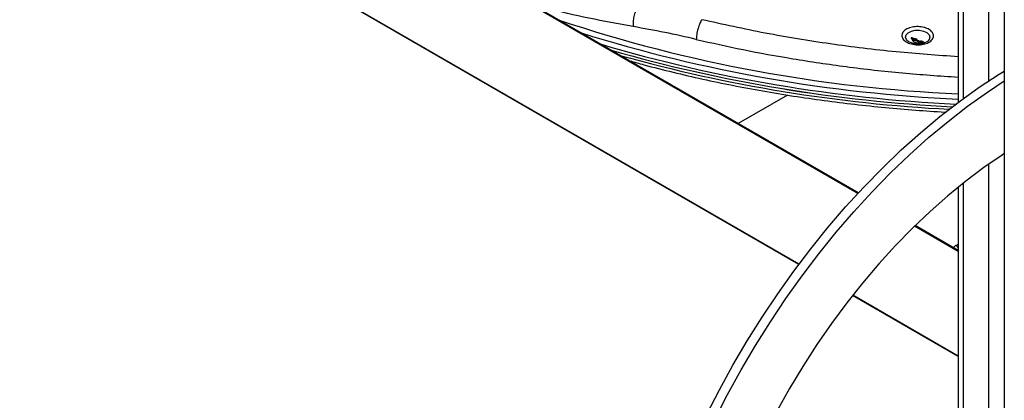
# Paper-space layout 'Specification Drawing' of a CAD drawing. Header units: millimetres. Extents: x 0 to 420, y 0 to 297.
# Tile 4 of 38: x 49 to 77, y 72 to 83. Entities that reach past the tile are written whole.
import ezdxf

# ---------------------------------------------------------------- set-up
doc = ezdxf.new("R2010")
doc.units = ezdxf.units.MM

psp = doc.layouts.new('Specification Drawing')

# ---------------------------------------------------------------- linework, layer by layer
at = {"color": 7, "linetype": 'Continuous', "lineweight": 25}
for p, q in [((77.4887, 100.6303), (77.4887, 66.7073)), ((77.0386, 81.4646), (77.0386, 100.058)), ((76.1637, 99.6647), (76.1637, 80.8503)), ((76.3158, 80.9628), (76.3158, 99.6407)), ((73.2748, 78.2288), (49.8576, 91.7473)), ((73.2893, 78.2445), (49.8966, 91.7488)), ((71.5747, 76.1858), (47.1132, 90.3072)), ((71.5811, 76.1943), (47.1241, 90.313)), ((74.7034, 82.6179), (74.6993, 82.6217)), ((74.8213, 82.7067), (74.8213, 82.6855)), ((74.8213, 82.6855), (74.8243, 82.685)), ((74.8649, 82.6721), (74.8243, 82.685)), ((74.9167, 82.6582), (74.94, 82.6439)), ((74.9167, 82.6582), (74.9356, 82.6538)), ((74.9356, 82.6538), (74.9356, 82.6728)), ((74.9356, 82.6538), (74.9374, 82.6534)), ((74.94, 82.6439), (74.9374, 82.6534)), ((74.9459, 82.5761), (74.9606, 82.5666)), ((74.9801, 82.5592), (75.0003, 82.5553)), ((74.9836, 82.649), (74.9836, 82.6304)), ((75.02, 82.6184), (74.9997, 82.6231)), ((74.9997, 82.6048), (74.9997, 82.6231)), ((75.0132, 82.5884), (75.0727, 82.5596)), ((75.02, 82.6001), (75.02, 82.6184)), ((75.0727, 82.5596), (75.02, 82.6001)), ((75.0542, 82.6022), (75.0395, 82.6109)), ((75.0395, 82.6109), (75.0395, 82.5927)), ((75.0542, 82.5839), (75.0542, 82.6022)), ((75.0727, 82.5596), (75.1054, 82.5428)), ((75.1349, 82.5779), (75.1357, 82.5773)), ((75.1438, 82.5659), (75.1349, 82.5779)), ((75.1357, 82.5773), (75.1357, 82.5963)), ((75.1357, 82.5773), (75.1453, 82.5708)), ((75.1438, 82.5659), (75.1453, 82.5708)), ((71.2463, 81.0607), (69.8286, 80.2423)), ((71.2516, 81.0599), (69.832, 80.2403)), ((77.0386, 70.6716), (77.0386, 79.0741)), ((76.3158, 69.9822), (76.3158, 78.5351)), ((76.1637, 78.4133), (76.1637, 70.0185)), ((76.1637, 76.5611), (74.9043, 77.2881)), ((76.1637, 76.5851), (74.9198, 77.3032)), ((76.0971, 76.7334), (76.1637, 76.7719)), ((76.1637, 73.5367), (73.121, 75.2932)), ((76.1637, 73.5488), (73.1275, 75.3015))]:
    psp.add_line(p, q, dxfattribs=at)
at = {"color": 7, "linetype": 'Continuous', "lineweight": 25, "flags": 128}
for points in [[(74.6993, 82.6217), (74.6706, 82.6547), (74.6463, 82.7236), (74.6643, 82.7926), (74.7223, 82.8536), (74.8134, 82.899), (74.9265, 82.9235)], [(74.9265, 82.9235), (75.0482, 82.9241), (75.1635, 82.9007), (75.2588, 82.8561), (75.3224, 82.7958), (75.3467, 82.7269), (75.3287, 82.6578), (75.2865, 82.6091)], [(68.9225, 71.8653), (69.2908, 72.5838), (69.6806, 73.2927), (70.091, 73.9902), (70.5208, 74.6747), (70.9692, 75.3443), (71.4348, 75.9973), (71.9165, 76.6322), (72.4132, 77.2473), (72.9235, 77.8411), (73.4462, 78.412), (73.9799, 78.9586), (74.5233, 79.4796), (75.0751, 79.9737), (75.6338, 80.4395), (76.198, 80.8759), (76.7663, 81.2819), (77.3373, 81.6563), (77.4887, 81.75)], [(69.1582, 71.7293), (69.5265, 72.4477), (69.9163, 73.1566), (70.3267, 73.8542), (70.7565, 74.5386), (71.2049, 75.2082), (71.6705, 75.8612), (72.1522, 76.4961), (72.6489, 77.1112), (73.1592, 77.705), (73.6819, 78.2759), (74.2156, 78.8226), (74.759, 79.3436), (75.3108, 79.8376), (75.8695, 80.3034), (76.4337, 80.7399), (77.002, 81.1458), (77.4887, 81.467)], [(77.4887, 79.3772), (77.4237, 79.335), (76.8988, 78.9749), (76.3774, 78.5836), (75.8611, 78.1622), (75.3515, 77.7122), (74.85, 77.2347), (74.3583, 76.7313), (73.8778, 76.2034), (73.4099, 75.6527), (72.9561, 75.0809), (72.5177, 74.4896), (72.0961, 73.8807), (71.6925, 73.256), (71.3082, 72.6174), (70.9443, 71.9668)]]:
    psp.add_lwpolyline(points, dxfattribs=at)
at = {"color": 7, "linetype": 'Continuous', "lineweight": 25}
for centre, radius, start, end in [((77.9999, 123.2325), 42.1764, 251.5889, 267.50465), ((78.0326, 123.4505), 42.5471, 252.6046, 267.48242), ((78.1467, 124.1521), 43.4011, 253.58813, 267.29165), ((74.9941, 82.625), 0.0673, 240.14463, 258.00373), ((75.006, 82.5526), 0.0673, 60.14463, 78.00373), ((75.006, 82.5343), 0.0673, 60.14463, 78.00373), ((78.1626, 124.2237), 43.5539, 254.02113, 267.1489), ((78.1128, 123.9232), 43.2513, 253.975, 267.19503), ((78.119, 123.9195), 43.3244, 254.35909, 267.06777), ((76.0051, 76.59), 0.1704, 21.47884, 57.33956)]:
    psp.add_arc(centre, radius, start, end, dxfattribs=at)
for centre, major_axis, ratio, start_param, end_param in [((74.9396, 82.615), (0.0745, -0.0252), 0.1902406, 6.1809078, 6.980986), ((75.1156, 82.5477), (0.081, -0.0473), 0.0057691, 1.6343405, 2.4344188), ((76.3328, 76.5974), (0.3334, 0), 0.5772438, 2.3562326, 2.7716527)]:
    psp.add_ellipse(centre, major_axis=major_axis, ratio=ratio, start_param=start_param, end_param=end_param, dxfattribs=at)
for points, knots in [([(66.8102, 83.0287), (66.3835, 83.1073), (65.5388, 83.2629), (64.5673, 83.4829), (64.0321, 83.6317), (63.8878, 83.6718)], [0, 0, 0, 0, 0.42726643, 0.84564649, 1, 1, 1, 1]), ([(66.9339, 83.5783), (66.9134, 83.5443), (66.8712, 83.4741), (66.8262, 83.3243), (66.8024, 83.1657), (66.8077, 83.0732), (66.8102, 83.0287)], [0, 0, 0, 0, 0.2445052, 0.5043658, 0.7618129, 1, 1, 1, 1]), ([(68.6252, 82.6609), (68.3219, 82.7295), (67.7085, 82.8682), (67.1119, 82.9748), (66.8102, 83.0287)], [0, 0, 0, 0, 0.4944379, 1, 1, 1, 1]), ([(68.7839, 83.2273), (68.7647, 83.1946), (68.7351, 83.1444), (68.6989, 83.0498), (68.6737, 82.97), (68.6531, 82.8864), (68.6326, 82.7786), (68.6281, 82.7073), (68.6252, 82.6609)], [0, 0, 0, 0, 0.2396038, 0.368455, 0.5, 0.631545, 0.7603962, 1, 1, 1, 1]), ([(76.1637, 82.1605), (75.5679, 82.2022), (74.3302, 82.2889), (72.4756, 82.5209), (70.6021, 82.8248), (69.39, 83.0931), (68.7839, 83.2273)], [0, 0, 0, 0, 0.2362401, 0.4908255, 0.7454143, 1, 1, 1, 1]), ([(74.9234, 83.0266), (74.8657, 83.0179), (74.778, 83.0047), (74.6825, 82.9622), (74.6038, 82.9111), (74.5414, 82.8312), (74.5365, 82.7258), (74.6032, 82.6267), (74.7093, 82.562), (74.814, 82.5274), (74.9295, 82.5038), (75.0202, 82.5067), (75.0801, 82.5086)], [0, 0, 0, 0, 0.1239244, 0.1880653, 0.251775, 0.3739087, 0.5, 0.6260913, 0.748225, 0.8119347, 0.8760756, 1, 1, 1, 1]), ([(75.0801, 82.5086), (75.135, 82.5174), (75.2194, 82.5309), (75.3129, 82.5727), (75.3737, 82.6125), (75.4188, 82.659), (75.4542, 82.7238), (75.4565, 82.8085), (75.4045, 82.8882), (75.3328, 82.9434), (75.2627, 82.9796), (75.1817, 83.0066), (75.0685, 83.0299), (74.9806, 83.0279), (74.9234, 83.0266)], [0, 0, 0, 0, 0.1197988, 0.1842255, 0.25, 0.3157745, 0.3802012, 0.5, 0.6197988, 0.6842255, 0.75, 0.8157745, 0.8802012, 1, 1, 1, 1]), ([(68.6252, 82.6609), (69.0715, 82.5606), (69.9868, 82.3549), (71.4267, 82.0939), (72.9569, 81.8676), (74.5445, 81.6856), (75.627, 81.6116), (76.1637, 81.5749)], [0, 0, 0, 0, 0.18399, 0.3772639, 0.5798217, 0.7916635, 1, 1, 1, 1]), ([(74.9934, 82.5294), (74.9557, 82.5318), (74.9035, 82.5351), (74.8348, 82.5514), (74.7841, 82.5684), (74.7374, 82.592), (74.7094, 82.6112), (74.7018, 82.6197), (74.7008, 82.6209)], [0, 0, 0, 0, 0.3012056, 0.4167037, 0.6023765, 0.78464, 0.9708876, 1, 1, 1, 1]), ([(74.8213, 82.7067), (74.8203, 82.707), (74.8183, 82.7076), (74.8157, 82.7073), (74.8137, 82.7062), (74.8127, 82.7045), (74.8124, 82.7024), (74.8127, 82.7007), (74.8131, 82.6998), (74.8132, 82.6997)], [0, 0, 0, 0, 0.1771174, 0.3549619, 0.5157413, 0.6634225, 0.8117426, 0.971902, 1, 1, 1, 1]), ([(74.8132, 82.6997), (74.8205, 82.6837), (74.8315, 82.6595), (74.8494, 82.6307), (74.8593, 82.6173), (74.8643, 82.6107)], [0, 0, 0, 0, 0.4949145, 0.7468216, 1, 1, 1, 1]), ([(74.9356, 82.6728), (74.9163, 82.6776), (74.8871, 82.6849), (74.8492, 82.6968), (74.8306, 82.7034), (74.8213, 82.7067)], [0, 0, 0, 0, 0.4949072, 0.7468219, 1, 1, 1, 1]), ([(74.8295, 82.6546), (74.833, 82.6566), (74.8439, 82.6628), (74.8564, 82.6683), (74.8649, 82.6721)], [0, 0, 0, 0, 0.3186956, 1, 1, 1, 1]), ([(75.0038, 82.5998), (74.9899, 82.6054), (74.9488, 82.6221), (74.8975, 82.6307), (74.8662, 82.628), (74.8635, 82.6278)], [0, 0, 0, 0, 0.3170363, 0.9411659, 1, 1, 1, 1]), ([(74.8643, 82.6107), (74.8692, 82.6054), (74.8789, 82.5948), (74.9011, 82.5831), (74.9244, 82.5766), (74.9393, 82.5762), (74.9459, 82.5761)], [0, 0, 0, 0, 0.2645841, 0.5288445, 0.7928983, 1, 1, 1, 1]), ([(74.8649, 82.6721), (74.8689, 82.6726), (74.877, 82.6735), (74.8955, 82.6701), (74.9079, 82.6632), (74.9167, 82.6582)], [0, 0, 0, 0, 0.2211999, 0.4437403, 1, 1, 1, 1]), ([(74.9836, 82.649), (74.9803, 82.6517), (74.9714, 82.6593), (74.9547, 82.6678), (74.941, 82.6714), (74.9356, 82.6728)], [0, 0, 0, 0, 0.2522081, 0.7024756, 1, 1, 1, 1]), ([(74.9374, 82.6534), (74.9449, 82.6512), (74.9606, 82.6467), (74.9755, 82.6375), (74.9823, 82.6316), (74.9836, 82.6304)], [0, 0, 0, 0, 0.4288618, 0.8933369, 1, 1, 1, 1]), ([(74.94, 82.6439), (74.9521, 82.6362), (74.9759, 82.621), (75.0009, 82.5992), (75.0132, 82.5884)], [0, 0, 0, 0, 0.5094166, 1, 1, 1, 1]), ([(74.9997, 82.6231), (74.9991, 82.6254), (74.9977, 82.63), (74.993, 82.6389), (74.9873, 82.645), (74.9836, 82.649)], [0, 0, 0, 0, 0.2557242, 0.511394, 1, 1, 1, 1]), ([(74.9836, 82.6304), (74.9856, 82.6284), (74.9897, 82.6243), (74.996, 82.6158), (74.9983, 82.6091), (74.9997, 82.6048)], [0, 0, 0, 0, 0.2560036, 0.5120252, 1, 1, 1, 1]), ([(75.2835, 82.6079), (75.2714, 82.5987), (75.2479, 82.5809), (75.1945, 82.5585), (75.1382, 82.5428), (75.0726, 82.5312), (75.0223, 82.5301), (74.9934, 82.5294)], [0, 0, 0, 0, 0.2176274, 0.4250452, 0.584785, 0.7613748, 1, 1, 1, 1]), ([(74.9997, 82.6048), (75.0014, 82.6044), (75.0048, 82.6036), (75.0116, 82.602), (75.0166, 82.6009), (75.02, 82.6001)], [0, 0, 0, 0, 0.2500216, 0.5000432, 1, 1, 1, 1]), ([(75.0003, 82.5553), (75.001, 82.5537), (75.0023, 82.5507), (75.007, 82.5452), (75.0127, 82.5421), (75.0165, 82.54)], [0, 0, 0, 0, 0.2557242, 0.511394, 1, 1, 1, 1]), ([(75.0165, 82.54), (75.0197, 82.5388), (75.0287, 82.5354), (75.0454, 82.5332), (75.059, 82.5339), (75.0645, 82.5341)], [0, 0, 0, 0, 0.2522081, 0.7024756, 1, 1, 1, 1]), ([(75.0395, 82.5927), (75.0407, 82.5919), (75.0432, 82.5904), (75.0482, 82.5875), (75.0518, 82.5854), (75.0542, 82.5839)], [0, 0, 0, 0, 0.2500216, 0.5000432, 1, 1, 1, 1]), ([(75.1357, 82.5963), (75.1309, 82.5989), (75.1211, 82.6042), (75.0989, 82.6075), (75.0757, 82.6068), (75.0607, 82.6036), (75.0542, 82.6022)], [0, 0, 0, 0, 0.2645841, 0.5288445, 0.7928983, 1, 1, 1, 1]), ([(75.0542, 82.5839), (75.063, 82.5857), (75.0801, 82.5891), (75.1047, 82.5883), (75.1233, 82.5845), (75.1314, 82.5798), (75.1349, 82.5779)], [0, 0, 0, 0, 0.28289526, 0.54620834, 0.80960328, 1, 1, 1, 1]), ([(75.0645, 82.5341), (75.0838, 82.5364), (75.1129, 82.5399), (75.1509, 82.5499), (75.1695, 82.5565), (75.1788, 82.5599)], [0, 0, 0, 0, 0.4949072, 0.7468219, 1, 1, 1, 1]), ([(75.1108, 82.5511), (75.1198, 82.5537), (75.1381, 82.559), (75.1419, 82.5636), (75.1438, 82.5659)], [0, 0, 0, 0, 0.49058338, 1, 1, 1, 1]), ([(75.1869, 82.5669), (75.1796, 82.5704), (75.1686, 82.5756), (75.1507, 82.5864), (75.1407, 82.593), (75.1357, 82.5963)], [0, 0, 0, 0, 0.4949145, 0.7468216, 1, 1, 1, 1]), ([(75.1453, 82.5708), (75.1495, 82.5708), (75.1555, 82.5707), (75.1638, 82.564), (75.1674, 82.5585), (75.1692, 82.5558)], [0, 0, 0, 0, 0.549779, 0.7757008, 1, 1, 1, 1]), ([(75.1788, 82.5599), (75.1798, 82.5603), (75.1817, 82.5611), (75.1844, 82.5626), (75.1863, 82.564), (75.1874, 82.5653), (75.1877, 82.5662), (75.1873, 82.5667), (75.187, 82.5669), (75.1869, 82.5669)], [0, 0, 0, 0, 0.1771174, 0.3549619, 0.5157413, 0.6634225, 0.8117426, 0.971902, 1, 1, 1, 1]), ([(66.7064, 82.0447), (66.8427, 82.0064), (67.2545, 81.8906), (67.9556, 81.715), (68.8075, 81.5173), (69.6698, 81.3375), (70.5402, 81.1747), (71.4173, 81.0293), (72.2989, 80.9015), (73.1819, 80.7916), (74.0614, 80.6991), (74.9273, 80.6266), (75.5115, 80.5843), (75.8053, 80.57), (75.8174, 80.5694)], [0, 0, 0, 0, 0.0477914, 0.144395, 0.2408971, 0.3372686, 0.4334664, 0.529425, 0.6250391, 0.7201273, 0.814349, 0.9069785, 0.9961502, 1, 1, 1, 1])]:
    psp.add_open_spline(points, degree=3, knots=knots, dxfattribs=at)

doc.saveas('drawing.dxf')
